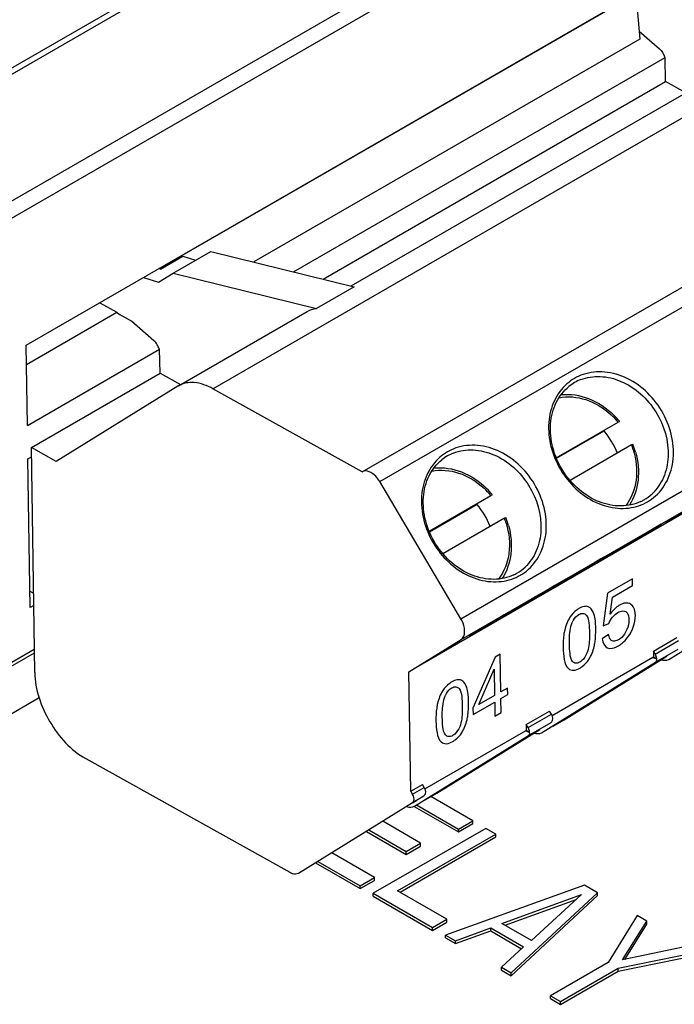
# Model space of a CAD drawing. Header units: inches. Extents: x 0 to 117, y 0 to 83.
# Tile 52 of 77: x 104.58 to 105.308, y 24.516 to 25.611. Entities that reach past the tile are written whole.
import ezdxf

# ---------------------------------------------------------------- set-up
doc = ezdxf.new("R2010")
doc.units = ezdxf.units.IN
doc.header["$LTSCALE"] = 6.431102
doc.header["$MEASUREMENT"] = 0
doc.layers.get('0').update_dxf_attribs({"linetype": 'CONTINUOUS'})
doc.layers.add('02___PRT_ALL_AXES', color=7, linetype='CONTINUOUS')

msp = doc.modelspace()

# ---------------------------------------------------------------- linework, layer by layer
at = {"color": 7, "linetype": 'CONTINUOUS'}
for p, q in [((104.3289, 25.4173), (105.6559, 26.1834)), ((104.3349, 25.4138), (105.6519, 26.1741)), ((104.4403, 25.3336), (105.712, 26.0678)), ((105.7205, 26.0534), (104.4465, 25.3179)), ((104.5874, 25.2488), (105.4437, 25.7432)), ((105.2655, 25.6398), (104.7365, 25.3344)), ((105.2655, 25.6398), (105.2698, 25.5893)), ((104.5888, 25.1595), (104.5874, 25.2488)), ((104.5918, 24.957), (104.5893, 25.1224)), ((104.5915, 24.9753), (104.5955, 24.9731)), ((104.4541, 24.8243), (104.5965, 24.9065)), ((104.4541, 24.7715), (104.6017, 24.8567)), ((105.0841, 24.7198), (105.0375, 24.7466)), ((105.0189, 24.7357), (105.0681, 24.7073)), ((105.0215, 24.7374), (105.0681, 24.7105)), ((105.0261, 24.6947), (104.984, 24.7191)), ((105.0681, 24.7105), (105.0841, 24.7198)), ((105.0681, 24.7073), (105.0841, 24.7165)), ((105.0841, 24.7165), (105.0841, 24.7198)), ((104.9659, 24.7078), (105.0101, 24.6823)), ((104.9685, 24.7095), (105.0101, 24.6855)), ((105.0987, 24.7113), (104.9734, 24.639)), ((105.0004, 24.6419), (105.1097, 24.705)), ((105.0032, 24.6403), (105.1097, 24.7018)), ((105.0681, 24.7073), (105.0681, 24.7105)), ((105.1097, 24.705), (105.0987, 24.7113)), ((105.1097, 24.7018), (105.1097, 24.705)), ((105.0101, 24.6855), (105.0261, 24.6947)), ((105.0101, 24.6823), (105.0261, 24.6915)), ((105.0261, 24.6915), (105.0261, 24.6947)), ((104.9748, 24.6567), (104.9274, 24.684)), ((105.0101, 24.6823), (105.0101, 24.6855)), ((104.9092, 24.6728), (104.9588, 24.6442)), ((104.9119, 24.6745), (104.9588, 24.6474)), ((104.9588, 24.6474), (104.9748, 24.6567)), ((104.9588, 24.6442), (104.9748, 24.6534)), ((104.9588, 24.6442), (104.9588, 24.6474)), ((104.9748, 24.6534), (104.9748, 24.6567)), ((105.2083, 24.648), (105.0538, 24.5926)), ((105.2229, 24.6396), (105.2083, 24.648)), ((104.9734, 24.639), (105.0392, 24.601)), ((104.9734, 24.6358), (104.9734, 24.639)), ((105.0552, 24.6102), (105.0004, 24.6419)), ((105.1165, 24.6056), (105.205, 24.6377)), ((105.1269, 24.5504), (105.2229, 24.6396)), ((105.1269, 24.5472), (105.2229, 24.6364)), ((105.205, 24.6377), (105.1494, 24.5866)), ((105.2229, 24.6364), (105.2229, 24.6396)), ((104.9734, 24.6358), (105.0392, 24.5978)), ((105.12, 24.6036), (105.1992, 24.6323)), ((105.2668, 24.6143), (105.2347, 24.562)), ((105.2777, 24.6079), (105.2668, 24.6143)), ((105.0392, 24.601), (105.0552, 24.6102)), ((105.0392, 24.5978), (105.0552, 24.607)), ((105.0552, 24.607), (105.0552, 24.6102)), ((105.1494, 24.5866), (105.1165, 24.6056)), ((105.2508, 24.565), (105.2777, 24.6079)), ((105.2532, 24.5655), (105.2777, 24.6047)), ((105.2777, 24.6047), (105.2777, 24.6079)), ((105.0392, 24.5978), (105.0392, 24.601)), ((105.0538, 24.5926), (105.0648, 24.5862)), ((105.0538, 24.5894), (105.0538, 24.5926)), ((105.0648, 24.5862), (105.1041, 24.6005)), ((105.0648, 24.583), (105.1041, 24.5973)), ((105.1041, 24.6005), (105.1406, 24.5794)), ((105.1041, 24.5973), (105.1041, 24.6005)), ((105.1041, 24.5973), (105.1384, 24.5774)), ((105.0538, 24.5894), (105.0648, 24.583)), ((105.0648, 24.583), (105.0648, 24.5862)), ((105.1406, 24.5794), (105.1159, 24.5567)), ((105.2457, 24.5557), (105.3362, 24.5742)), ((105.2457, 24.5525), (105.3362, 24.571)), ((105.3252, 24.5805), (105.2508, 24.565)), ((105.2347, 24.562), (105.1707, 24.5251)), ((105.1159, 24.5567), (105.1269, 24.5504)), ((105.1159, 24.5535), (105.1159, 24.5567)), ((105.1159, 24.5535), (105.1269, 24.5472)), ((105.1269, 24.5472), (105.1269, 24.5504)), ((105.1817, 24.5187), (105.2457, 24.5557)), ((105.1817, 24.5155), (105.2457, 24.5525)), ((105.2457, 24.5525), (105.2457, 24.5557)), ((105.1707, 24.5251), (105.1817, 24.5187)), ((105.1707, 24.5219), (105.1707, 24.5251)), ((105.1707, 24.5219), (105.1817, 24.5155)), ((105.1817, 24.5155), (105.1817, 24.5187))]:
    msp.add_line(p, q, dxfattribs=at)
at = {"layer": '02___PRT_ALL_AXES', "color": 7, "linetype": 'CONTINUOUS'}
for p, q in [((104.795, 25.2003), (105.6435, 25.6902)), ((104.9489, 25.3147), (105.462, 25.6109)), ((105.2698, 25.5893), (104.8404, 25.3414)), ((104.9611, 25.108), (105.8097, 25.5979)), ((105.2691, 25.5982), (105.2918, 25.5785)), ((104.9807, 25.097), (105.8292, 25.5869)), ((104.8848, 25.3304), (105.2981, 25.569)), ((105.2975, 25.5695), (105.2981, 25.569)), ((105.2985, 25.5423), (105.2981, 25.569)), ((104.9176, 25.3224), (105.2985, 25.5423)), ((105.3212, 25.5296), (105.2985, 25.5423)), ((105.0708, 24.9445), (105.9193, 25.4343)), ((105.0711, 24.9215), (105.9196, 25.4114)), ((105.8616, 25.3755), (105.018, 24.8885)), ((104.7508, 25.3291), (104.7926, 25.3532)), ((104.7926, 25.3532), (104.9522, 25.3139)), ((104.7366, 25.3333), (104.7617, 25.3477)), ((104.7617, 25.3477), (104.7756, 25.3434)), ((104.7346, 25.319), (104.7508, 25.3291)), ((104.7366, 25.3333), (104.7347, 25.3339)), ((104.7365, 25.3344), (104.7366, 25.3333)), ((104.7508, 25.3291), (104.9104, 25.2897)), ((104.718, 25.3242), (104.7346, 25.319)), ((104.9522, 25.3139), (104.9104, 25.2897)), ((104.6692, 25.2961), (104.6882, 25.2855)), ((104.5877, 25.2275), (104.6882, 25.2855)), ((104.6882, 25.2855), (104.6913, 25.2828)), ((104.7044, 25.2755), (104.6913, 25.2828)), ((104.7566, 25.2037), (104.8997, 25.2863)), ((104.7295, 25.2538), (104.7044, 25.2755)), ((104.5888, 25.1595), (104.7358, 25.2444)), ((104.7352, 25.2449), (104.7358, 25.2444)), ((104.7362, 25.2176), (104.7358, 25.2444)), ((104.5931, 25.135), (104.7362, 25.2176)), ((104.7362, 25.2176), (104.7589, 25.205)), ((104.7559, 25.2033), (104.6207, 25.1196)), ((104.7566, 25.2037), (104.7559, 25.2033)), ((104.9609, 25.1079), (104.795, 25.2003)), ((105.1769, 25.1236), (105.2457, 25.1633)), ((105.2472, 25.1641), (105.2457, 25.1633)), ((105.2466, 25.1637), (105.2472, 25.1641)), ((105.1772, 25.123), (105.2302, 25.1536)), ((104.6207, 25.1196), (104.5931, 25.135)), ((104.5968, 24.8847), (104.5931, 25.135)), ((105.2607, 25.1379), (105.1923, 25.0984)), ((105.2607, 25.1379), (105.2622, 25.1387)), ((104.5893, 25.1224), (104.5932, 25.1246)), ((104.9612, 25.108), (104.9609, 25.1079)), ((105.0708, 24.9445), (104.9807, 25.097)), ((105.0355, 25.0419), (105.1043, 25.0816)), ((105.1058, 25.0825), (105.1043, 25.0816)), ((105.1052, 25.0821), (105.1058, 25.0825)), ((105.0358, 25.0413), (105.0888, 25.0719)), ((105.3065, 25.0555), (105.3229, 25.0657)), ((105.1193, 25.0562), (105.0509, 25.0167)), ((105.1193, 25.0562), (105.1208, 25.0571)), ((105.3155, 25.0614), (105.2991, 25.0513)), ((105.2991, 25.0513), (105.3065, 25.0555)), ((105.2855, 25.045), (105.2255, 25.0087)), ((105.2812, 25.042), (105.2763, 25.0387)), ((105.2776, 25.0388), (105.2935, 25.0496)), ((105.2935, 25.0496), (105.2855, 25.045)), ((105.2511, 25.024), (105.2763, 25.0387)), ((105.2692, 25.034), (105.2776, 25.0388)), ((105.2744, 25.0375), (105.2692, 25.034)), ((105.2333, 25.0133), (105.2511, 25.024)), ((105.188, 24.9871), (105.2333, 25.0133)), ((105.2267, 25.011), (105.188, 24.9871)), ((105.1999, 24.9942), (105.2341, 25.0153)), ((105.2228, 25.0072), (105.2274, 25.01)), ((105.2341, 25.0153), (105.2267, 25.011)), ((105.2155, 25.0046), (105.1753, 24.9813)), ((105.211, 25.0018), (105.2155, 25.0046)), ((105.1617, 24.9726), (105.197, 24.9932)), ((105.1925, 24.9904), (105.197, 24.9932)), ((105.2616, 24.989), (105.2339, 24.973)), ((105.2617, 24.9814), (105.2616, 24.989)), ((105.1366, 24.9574), (105.1827, 24.9842)), ((105.1753, 24.9813), (105.1366, 24.9574)), ((105.1662, 24.9754), (105.1781, 24.9828)), ((105.1781, 24.9814), (105.1827, 24.9842)), ((105.2395, 24.9686), (105.2617, 24.9814)), ((105.302, 24.8993), (105.429, 24.9778)), ((105.1398, 24.9607), (105.147, 24.9648)), ((105.1422, 24.9616), (105.153, 24.9681)), ((105.154, 24.969), (105.1437, 24.9631)), ((105.1485, 24.9645), (105.1617, 24.9726)), ((105.153, 24.9681), (105.1565, 24.9703)), ((105.1565, 24.9703), (105.154, 24.969)), ((105.2339, 24.973), (105.229, 24.9366)), ((105.2368, 24.9494), (105.2395, 24.9686)), ((104.5957, 24.9593), (104.5918, 24.957)), ((105.1437, 24.9631), (105.1191, 24.9489)), ((105.1293, 24.9539), (105.1268, 24.9525)), ((105.1295, 24.9533), (105.1303, 24.9542)), ((105.1454, 24.9637), (105.1405, 24.9607)), ((105.1191, 24.9489), (105.0804, 24.925)), ((105.1049, 24.9398), (105.1252, 24.9517)), ((105.1094, 24.9426), (105.1222, 24.9505)), ((105.1174, 24.947), (105.1197, 24.9483)), ((105.1197, 24.9483), (105.1208, 24.9489)), ((105.1202, 24.948), (105.1295, 24.9533)), ((105.1209, 24.9487), (105.1202, 24.948)), ((105.0878, 24.9292), (105.1049, 24.9398)), ((105.229, 24.9366), (105.2355, 24.9393)), ((105.0131, 24.8856), (105.0711, 24.9215)), ((105.0804, 24.925), (105.0878, 24.9292)), ((105.2352, 24.9271), (105.228, 24.9222)), ((105.285, 24.9085), (105.3109, 24.9235)), ((104.4541, 24.8285), (104.5964, 24.9107)), ((105.287, 24.9051), (105.3129, 24.9201)), ((105.2875, 24.8962), (105.3126, 24.9107)), ((105.1091, 24.9018), (105.0843, 24.8451)), ((105.1146, 24.905), (105.1091, 24.9018)), ((105.1153, 24.863), (105.1146, 24.905)), ((105.1724, 24.8369), (105.2844, 24.9016)), ((105.1857, 24.8321), (105.2999, 24.9028)), ((105.2851, 24.9018), (105.2844, 24.9015)), ((105.2844, 24.9015), (105.2887, 24.8998)), ((105.287, 24.9051), (105.285, 24.9085)), ((105.285, 24.9085), (105.2851, 24.9018)), ((105.2887, 24.8998), (105.2851, 24.9018)), ((105.3018, 24.8992), (105.302, 24.8993)), ((105.091, 24.849), (105.108, 24.8883)), ((105.108, 24.8883), (105.1084, 24.8591)), ((105.1606, 24.8177), (105.2875, 24.8962)), ((105.0151, 24.7527), (105.0131, 24.8856)), ((105.1228, 24.8674), (105.1153, 24.863)), ((105.1229, 24.8601), (105.1228, 24.8674)), ((105.1084, 24.8591), (105.091, 24.849)), ((105.1154, 24.8557), (105.1229, 24.8601)), ((105.1156, 24.8402), (105.1154, 24.8557)), ((105.0843, 24.8451), (105.0844, 24.8378)), ((105.0844, 24.8378), (105.1085, 24.8518)), ((105.1085, 24.8518), (105.1088, 24.8362)), ((105.1088, 24.8362), (105.1156, 24.8402)), ((105.1435, 24.8269), (105.1695, 24.8418)), ((105.1456, 24.8235), (105.1715, 24.8384)), ((105.1715, 24.8384), (105.1695, 24.8418)), ((105.1456, 24.8235), (105.1435, 24.8269)), ((105.1435, 24.8269), (105.1436, 24.8201)), ((105.1461, 24.8145), (105.1712, 24.829)), ((105.1734, 24.8251), (105.1857, 24.8321)), ((105.1855, 24.832), (105.1857, 24.8321)), ((105.0192, 24.736), (105.1461, 24.8145)), ((105.0309, 24.7553), (105.1429, 24.8199)), ((105.0442, 24.7505), (105.1585, 24.8211)), ((105.1436, 24.8201), (105.1429, 24.8198)), ((105.143, 24.8199), (105.1472, 24.8181)), ((105.1472, 24.8181), (105.1436, 24.8201)), ((105.1604, 24.8176), (105.1606, 24.8177)), ((104.6535, 24.7889), (104.8805, 24.6624)), ((105.0151, 24.7527), (105.0281, 24.7602)), ((105.0171, 24.7493), (105.0301, 24.7568)), ((105.0301, 24.7568), (105.0281, 24.7602)), ((105.0171, 24.7493), (105.0151, 24.7527)), ((105.0172, 24.7401), (105.0298, 24.7474)), ((105.032, 24.7434), (105.0442, 24.7505)), ((105.0441, 24.7504), (105.0442, 24.7505)), ((104.8903, 24.6616), (105.0172, 24.7401)), ((105.017, 24.7395), (105.0215, 24.7422)), ((105.019, 24.7359), (105.0192, 24.736)), ((104.8901, 24.6615), (104.8903, 24.6616))]:
    msp.add_line(p, q, dxfattribs=at)
for centre, radius, start, end in [((105.2242, 25.1653), 0.0538, 120.0712, 131.177), ((105.222, 25.1644), 0.0494, 120.0186, 128.8172), ((105.2243, 25.165), 0.0541, 108.8567, 119.9206), ((105.2221, 25.1642), 0.0497, 111.2106, 119.9741), ((105.1766, 25.105), 0.0904, 40.1495, 47.2379), ((105.1763, 25.1054), 0.0921, 39.6141, 45.4366), ((105.1567, 25.093), 0.0952, 22.0572, 39.4965), ((105.0828, 25.0836), 0.0538, 120.0712, 131.177), ((105.0828, 25.0833), 0.0541, 108.8567, 119.9206), ((105.0807, 25.0825), 0.0497, 111.2106, 119.9741), ((105.1759, 25.1054), 0.0908, 17.3998, 20.9438), ((105.1775, 25.1053), 0.091, 15.6487, 21.5162), ((105.0806, 25.0828), 0.0494, 120.0186, 128.8172), ((105.0352, 25.0234), 0.0904, 40.1495, 47.2379), ((105.0348, 25.0238), 0.0921, 39.6141, 45.4366), ((105.2514, 25.1214), 0.0541, 288.8567, 299.9206), ((105.2499, 25.1194), 0.0493, 295.5818, 299.994), ((105.2496, 25.1198), 0.0497, 300.048, 313.1808), ((105.2517, 25.1208), 0.0534, 300.0469, 305.655), ((105.0153, 25.0114), 0.0952, 22.0572, 39.4965), ((105.0345, 25.0238), 0.0908, 17.3998, 20.9438), ((105.0361, 25.0237), 0.091, 15.6487, 21.5162), ((103.5557, 27.8844), 3.325, 301.1337, 301.3431), ((105.4492, 24.7912), 0.3019, 122.8915, 123.8163), ((105.1082, 25.0381), 0.0497, 300.048, 313.1808), ((105.11, 25.0398), 0.0541, 288.8567, 299.9206), ((105.1084, 25.0378), 0.0493, 295.5818, 299.994), ((105.1102, 25.0391), 0.0534, 300.0469, 305.655), ((104.3422, 26.3099), 1.5678, 299.9636, 300.3275), ((104.1799, 26.5837), 1.8861, 300.1363, 300.68), ((104.7232, 25.6584), 0.813, 300.3394, 300.8841), ((105.5633, 24.1671), 0.8984, 119.7608, 120.0464), ((105.2753, 24.8982), 0.0136, 27.7278, 30.5742), ((105.1599, 24.8316), 0.0134, 23.1559, 30.5742), ((105.2442, 24.9209), 0.1129, 230.8207, 231.0431), ((105.1648, 24.8328), 0.00834, 1.9952, 5.9367), ((105.1339, 24.8165), 0.0136, 27.7278, 30.5742), ((105.0185, 24.7499), 0.0134, 23.1559, 30.5742), ((105.1027, 24.8392), 0.1129, 230.8207, 231.0431), ((105.0234, 24.7511), 0.00834, 1.9952, 5.9367)]:
    msp.add_arc(centre, radius, start, end, dxfattribs=at)
for centre, major_axis, ratio, start_param, end_param in [((105.2821, 24.9021), (0.00594, -0.00554), 0.546177, -0.147928, 0.660099), ((105.2884, 24.9142), (0.0148, -0.0138), 0.546177, -0.798462, -0.165706), ((105.1686, 24.8366), (-0.00185, 0.0079), 0.539688, -2.962463, -2.154437), ((105.1407, 24.8205), (0.00594, -0.00554), 0.546177, -0.147928, 0.660099), ((105.147, 24.8326), (0.0148, -0.0138), 0.546177, -0.798462, -0.165706), ((105.0272, 24.755), (-0.00185, 0.0079), 0.539688, -2.962463, -2.154437), ((105.0056, 24.7509), (0.0148, -0.0138), 0.546177, -0.798462, -0.165706)]:
    msp.add_ellipse(centre, major_axis=major_axis, ratio=ratio, start_param=start_param, end_param=end_param, dxfattribs=at)
for points in [[(105.2918, 25.5785), (105.2945, 25.5762), (105.2965, 25.5729), (105.2975, 25.5695)], [(104.8997, 25.2863), (104.9029, 25.2881), (104.9067, 25.2893), (104.9104, 25.2897)], [(104.7332, 25.2493), (104.7322, 25.251), (104.731, 25.2525), (104.7295, 25.2538)], [(104.7352, 25.2449), (104.7347, 25.2464), (104.734, 25.2479), (104.7332, 25.2493)], [(105.2158, 24.9554), (105.2144, 24.957), (105.2122, 24.9582), (105.2101, 24.9583)], [(105.2194, 24.9478), (105.2186, 24.9505), (105.2176, 24.9533), (105.2158, 24.9554)], [(105.1922, 24.9462), (105.1894, 24.9419), (105.1875, 24.9369), (105.1863, 24.9319)], [(105.2355, 24.9393), (105.2365, 24.9418), (105.2379, 24.9442), (105.2396, 24.9463)], [(105.2396, 24.9463), (105.2412, 24.9483), (105.2432, 24.9501), (105.2455, 24.9515)], [(105.2132, 24.8993), (105.216, 24.9036), (105.2179, 24.9086), (105.2191, 24.9136)], [(105.2887, 24.8998), (105.2886, 24.9014), (105.2881, 24.9031), (105.2873, 24.9045)], [(105.0743, 24.8738), (105.073, 24.8754), (105.0708, 24.8765), (105.0687, 24.8766)], [(105.078, 24.8661), (105.0772, 24.8689), (105.0761, 24.8716), (105.0743, 24.8738)], [(105.0507, 24.8646), (105.0479, 24.8602), (105.0461, 24.8553), (105.0449, 24.8502)], [(105.1731, 24.8337), (105.173, 24.8348), (105.1727, 24.8358), (105.1723, 24.8369)], [(105.0718, 24.8176), (105.0746, 24.822), (105.0765, 24.8269), (105.0777, 24.8319)], [(105.1472, 24.8181), (105.1472, 24.8198), (105.1466, 24.8214), (105.1459, 24.8229)], [(105.0317, 24.752), (105.0316, 24.7531), (105.0313, 24.7542), (105.0309, 24.7552)]]:
    msp.add_open_spline(points, degree=3, dxfattribs=at)
for points, knots in [([(105.2828, 25.0774), (105.2892, 25.082), (105.3004, 25.0948), (105.3082, 25.1196), (105.3069, 25.147), (105.2939, 25.1822), (105.2661, 25.2102), (105.2317, 25.2205), (105.2144, 25.2187), (105.2068, 25.2161)], [0, 0, 0, 0, 0.113016, 0.233035, 0.361916, 0.497097, 0.761795, 0.885007, 1, 1, 1, 1]), ([(104.795, 25.2003), (104.7886, 25.2039), (104.7759, 25.2089), (104.7618, 25.2067), (104.7566, 25.2037)], [0, 0, 0, 0, 0.549257, 1, 1, 1, 1]), ([(105.1888, 25.2058), (105.183, 25.2006), (105.1731, 25.1872), (105.165, 25.1534), (105.1771, 25.1079), (105.2112, 25.0754), (105.2448, 25.0659), (105.2615, 25.0677), (105.2689, 25.0702)], [0, 0, 0, 0, 0.114043, 0.235621, 0.498236, 0.762314, 0.885122, 1, 1, 1, 1]), ([(105.2042, 25.2105), (105.211, 25.2131), (105.2266, 25.2155), (105.2586, 25.2074), (105.2919, 25.1772), (105.3045, 25.134), (105.2978, 25.1016), (105.289, 25.0886), (105.2836, 25.0835)], [0, 0, 0, 0, 0.112839, 0.234489, 0.499466, 0.764882, 0.88691, 1, 1, 1, 1]), ([(105.2711, 25.075), (105.2643, 25.0717), (105.2483, 25.0683), (105.2237, 25.0734), (105.201, 25.0875), (105.183, 25.1087), (105.1719, 25.1341), (105.1691, 25.1608), (105.1751, 25.1852), (105.1852, 25.1982), (105.1911, 25.2029)], [0, 0, 0, 0, 0.111798, 0.232273, 0.362714, 0.499481, 0.63637, 0.767129, 0.887981, 1, 1, 1, 1]), ([(105.1823, 25.1938), (105.1926, 25.1949), (105.2147, 25.1913), (105.2329, 25.1788), (105.2409, 25.171)], [0, 0, 0, 0, 0.480795, 1, 1, 1, 1]), ([(105.1799, 25.1904), (105.1897, 25.1923), (105.2116, 25.1903), (105.2299, 25.1788), (105.238, 25.1714)], [0, 0, 0, 0, 0.477039, 1, 1, 1, 1]), ([(105.0628, 25.1288), (105.0696, 25.1315), (105.0851, 25.1338), (105.1172, 25.1258), (105.1504, 25.0955), (105.1631, 25.0524), (105.1564, 25.02), (105.1475, 25.0069), (105.1422, 25.0019)], [0, 0, 0, 0, 0.112839, 0.234489, 0.499466, 0.764882, 0.88691, 1, 1, 1, 1]), ([(105.1414, 24.9957), (105.1478, 25.0004), (105.159, 25.0131), (105.1668, 25.0379), (105.1655, 25.0654), (105.1525, 25.1005), (105.1247, 25.1286), (105.0902, 25.1389), (105.073, 25.1371), (105.0654, 25.1345)], [0, 0, 0, 0, 0.113016, 0.233035, 0.361916, 0.497097, 0.761795, 0.885007, 1, 1, 1, 1]), ([(105.2626, 25.1326), (105.2659, 25.1218), (105.2685, 25.0996), (105.2605, 25.0784), (105.2542, 25.0703)], [0, 0, 0, 0, 0.523466, 1, 1, 1, 1]), ([(105.2652, 25.1299), (105.268, 25.1198), (105.2701, 25.0991), (105.2636, 25.0791), (105.2583, 25.0709)], [0, 0, 0, 0, 0.518392, 1, 1, 1, 1]), ([(105.0474, 25.1241), (105.0416, 25.119), (105.0317, 25.1055), (105.0236, 25.0718), (105.0356, 25.0262), (105.0698, 24.9937), (105.1034, 24.9842), (105.1201, 24.9861), (105.1275, 24.9886)], [0, 0, 0, 0, 0.114043, 0.235621, 0.498236, 0.762314, 0.885122, 1, 1, 1, 1]), ([(105.1297, 24.9933), (105.1229, 24.9901), (105.1069, 24.9866), (105.0823, 24.9918), (105.0596, 25.0059), (105.0416, 25.027), (105.0304, 25.0525), (105.0277, 25.0791), (105.0337, 25.1036), (105.0437, 25.1165), (105.0497, 25.1213)], [0, 0, 0, 0, 0.111798, 0.232273, 0.362714, 0.499481, 0.63637, 0.767129, 0.887981, 1, 1, 1, 1]), ([(104.9807, 25.097), (104.9794, 25.0991), (104.9752, 25.1052), (104.9657, 25.1107), (104.9612, 25.108)], [0, 0, 0, 0, 0.320795, 1, 1, 1, 1]), ([(105.0385, 25.1087), (105.0483, 25.1107), (105.0702, 25.1086), (105.0885, 25.0972), (105.0966, 25.0897)], [0, 0, 0, 0, 0.477039, 1, 1, 1, 1]), ([(105.0409, 25.1122), (105.0511, 25.1132), (105.0733, 25.1097), (105.0915, 25.0972), (105.0995, 25.0894)], [0, 0, 0, 0, 0.480795, 1, 1, 1, 1]), ([(105.1211, 25.0509), (105.1245, 25.0401), (105.1271, 25.018), (105.119, 24.9967), (105.1128, 24.9886)], [0, 0, 0, 0, 0.523466, 1, 1, 1, 1]), ([(105.1238, 25.0482), (105.1266, 25.0381), (105.1287, 25.0175), (105.1222, 24.9974), (105.1169, 24.9892)], [0, 0, 0, 0, 0.518392, 1, 1, 1, 1]), ([(105.147, 24.9648), (105.1471, 24.9648), (105.1481, 24.9653), (105.1461, 24.9641), (105.1454, 24.9637)], [0, 0, 0, 0, 0.128422, 1, 1, 1, 1]), ([(105.1303, 24.9542), (105.1303, 24.9543), (105.1296, 24.9543), (105.1296, 24.954), (105.1293, 24.9539)], [0, 0, 0, 0, 0.128433, 1, 1, 1, 1]), ([(105.2022, 24.9559), (105.2013, 24.9553), (105.1974, 24.9528), (105.1941, 24.9492), (105.1922, 24.9462)], [0, 0, 0, 0, 0.230284, 1, 1, 1, 1]), ([(105.2101, 24.9583), (105.2095, 24.9583), (105.2067, 24.9581), (105.2041, 24.9569), (105.2022, 24.9559)], [0, 0, 0, 0, 0.22535, 1, 1, 1, 1]), ([(105.2472, 24.9595), (105.2463, 24.959), (105.2422, 24.9562), (105.239, 24.9525), (105.2368, 24.9494)], [0, 0, 0, 0, 0.230672, 1, 1, 1, 1]), ([(105.2455, 24.9515), (105.2463, 24.9519), (105.2489, 24.9533), (105.2524, 24.9536), (105.2542, 24.9525)], [0, 0, 0, 0, 0.295093, 1, 1, 1, 1]), ([(105.2596, 24.9608), (105.2579, 24.9617), (105.2534, 24.9626), (105.2493, 24.9607), (105.2472, 24.9595)], [0, 0, 0, 0, 0.449637, 1, 1, 1, 1]), ([(105.2649, 24.9485), (105.2648, 24.9499), (105.2646, 24.9543), (105.2624, 24.9592), (105.2596, 24.9608)], [0, 0, 0, 0, 0.294306, 1, 1, 1, 1]), ([(105.0711, 24.9215), (105.0724, 24.9223), (105.0753, 24.9262), (105.0752, 24.935), (105.0727, 24.9413), (105.0708, 24.9445)], [0, 0, 0, 0, 0.187326, 0.54932, 1, 1, 1, 1]), ([(105.1208, 24.9489), (105.1209, 24.9489), (105.1211, 24.9489), (105.1209, 24.9487), (105.1209, 24.9487)], [0, 0, 0, 0, 0.398983, 1, 1, 1, 1]), ([(105.1948, 24.9402), (105.1952, 24.9412), (105.1969, 24.9447), (105.1997, 24.9478), (105.2022, 24.9492)], [0, 0, 0, 0, 0.265706, 1, 1, 1, 1]), ([(105.2022, 24.9492), (105.2036, 24.95), (105.2066, 24.9511), (105.2094, 24.9495), (105.2103, 24.9485)], [0, 0, 0, 0, 0.545721, 1, 1, 1, 1]), ([(105.2103, 24.9485), (105.2123, 24.9462), (105.2134, 24.9391), (105.2138, 24.9327), (105.2138, 24.9292)], [0, 0, 0, 0, 0.465246, 1, 1, 1, 1]), ([(105.2209, 24.9332), (105.2208, 24.9369), (105.2206, 24.9419), (105.2197, 24.9467), (105.2194, 24.9478)], [0, 0, 0, 0, 0.762783, 1, 1, 1, 1]), ([(105.2542, 24.9525), (105.2548, 24.9521), (105.2572, 24.9498), (105.2576, 24.9462), (105.2576, 24.9436)], [0, 0, 0, 0, 0.217358, 1, 1, 1, 1]), ([(105.2576, 24.9436), (105.2576, 24.9426), (105.2575, 24.9379), (105.2561, 24.9333), (105.2544, 24.9302)], [0, 0, 0, 0, 0.230349, 1, 1, 1, 1]), ([(105.2607, 24.9308), (105.2614, 24.9322), (105.2638, 24.9379), (105.2649, 24.9441), (105.2649, 24.9485)], [0, 0, 0, 0, 0.267671, 1, 1, 1, 1]), ([(105.1863, 24.9319), (105.1859, 24.9302), (105.1847, 24.9237), (105.1845, 24.9171), (105.1845, 24.9122)], [0, 0, 0, 0, 0.263193, 1, 1, 1, 1]), ([(105.1916, 24.9163), (105.1915, 24.9182), (105.1916, 24.9262), (105.1924, 24.9345), (105.1948, 24.9402)], [0, 0, 0, 0, 0.235708, 1, 1, 1, 1]), ([(105.2191, 24.9136), (105.2195, 24.9153), (105.2207, 24.9218), (105.2209, 24.9284), (105.2209, 24.9332)], [0, 0, 0, 0, 0.262951, 1, 1, 1, 1]), ([(105.2138, 24.9292), (105.2139, 24.9273), (105.2138, 24.9196), (105.2132, 24.9115), (105.2109, 24.9061)], [0, 0, 0, 0, 0.23634, 1, 1, 1, 1]), ([(105.228, 24.9222), (105.2282, 24.9211), (105.2287, 24.9173), (105.2311, 24.9133), (105.2337, 24.9122)], [0, 0, 0, 0, 0.29078, 1, 1, 1, 1]), ([(105.239, 24.92), (105.2372, 24.9208), (105.2358, 24.9237), (105.2353, 24.9263), (105.2352, 24.9271)], [0, 0, 0, 0, 0.715458, 1, 1, 1, 1]), ([(105.2461, 24.921), (105.2455, 24.9207), (105.2433, 24.9196), (105.2406, 24.9193), (105.239, 24.92)], [0, 0, 0, 0, 0.291687, 1, 1, 1, 1]), ([(105.2544, 24.9302), (105.2539, 24.9292), (105.2518, 24.9256), (105.2487, 24.9225), (105.2461, 24.921)], [0, 0, 0, 0, 0.267489, 1, 1, 1, 1]), ([(105.2462, 24.9145), (105.2476, 24.9153), (105.2537, 24.9194), (105.2582, 24.9257), (105.2607, 24.9308)], [0, 0, 0, 0, 0.228226, 1, 1, 1, 1]), ([(105.1845, 24.9122), (105.1846, 24.9078), (105.1851, 24.8999), (105.1877, 24.8915), (105.1904, 24.889)], [0, 0, 0, 0, 0.543621, 1, 1, 1, 1]), ([(105.1951, 24.8969), (105.1931, 24.8992), (105.192, 24.9063), (105.1916, 24.9128), (105.1916, 24.9163)], [0, 0, 0, 0, 0.465565, 1, 1, 1, 1]), ([(105.2337, 24.9122), (105.2346, 24.9118), (105.2389, 24.9108), (105.2432, 24.9128), (105.2462, 24.9145)], [0, 0, 0, 0, 0.218869, 1, 1, 1, 1]), ([(105.2109, 24.9061), (105.2096, 24.9031), (105.2074, 24.8992), (105.2039, 24.8967), (105.2031, 24.8962)], [0, 0, 0, 0, 0.771479, 1, 1, 1, 1]), ([(105.2032, 24.8896), (105.2041, 24.8902), (105.208, 24.8927), (105.2113, 24.8962), (105.2132, 24.8993)], [0, 0, 0, 0, 0.230213, 1, 1, 1, 1]), ([(105.1904, 24.889), (105.192, 24.8877), (105.1968, 24.8863), (105.201, 24.8884), (105.2032, 24.8896)], [0, 0, 0, 0, 0.445237, 1, 1, 1, 1]), ([(105.2031, 24.8962), (105.2017, 24.8954), (105.1987, 24.8943), (105.196, 24.8959), (105.1951, 24.8969)], [0, 0, 0, 0, 0.545748, 1, 1, 1, 1]), ([(104.5968, 24.8847), (104.5971, 24.8656), (104.6104, 24.8281), (104.6369, 24.7981), (104.6535, 24.7889)], [0, 0, 0, 0, 0.50228, 1, 1, 1, 1]), ([(105.0608, 24.8742), (105.0599, 24.8737), (105.0559, 24.8711), (105.0527, 24.8676), (105.0507, 24.8646)], [0, 0, 0, 0, 0.230284, 1, 1, 1, 1]), ([(105.0534, 24.8586), (105.0538, 24.8595), (105.0555, 24.8631), (105.0583, 24.8661), (105.0608, 24.8676)], [0, 0, 0, 0, 0.265706, 1, 1, 1, 1]), ([(105.0687, 24.8766), (105.0681, 24.8766), (105.0653, 24.8765), (105.0626, 24.8753), (105.0608, 24.8742)], [0, 0, 0, 0, 0.22535, 1, 1, 1, 1]), ([(105.0608, 24.8676), (105.0622, 24.8684), (105.0652, 24.8695), (105.0679, 24.8678), (105.0689, 24.8669)], [0, 0, 0, 0, 0.545721, 1, 1, 1, 1]), ([(105.0689, 24.8669), (105.0709, 24.8646), (105.072, 24.8575), (105.0724, 24.851), (105.0724, 24.8475)], [0, 0, 0, 0, 0.465246, 1, 1, 1, 1]), ([(105.0794, 24.8516), (105.0794, 24.8553), (105.0792, 24.8602), (105.0782, 24.865), (105.078, 24.8661)], [0, 0, 0, 0, 0.762783, 1, 1, 1, 1]), ([(105.0502, 24.8347), (105.0501, 24.8366), (105.0502, 24.8446), (105.051, 24.8529), (105.0534, 24.8586)], [0, 0, 0, 0, 0.235708, 1, 1, 1, 1]), ([(105.0449, 24.8502), (105.0445, 24.8486), (105.0433, 24.8421), (105.043, 24.8354), (105.0431, 24.8306)], [0, 0, 0, 0, 0.263193, 1, 1, 1, 1]), ([(105.0724, 24.8475), (105.0724, 24.8457), (105.0724, 24.8379), (105.0718, 24.8299), (105.0695, 24.8244)], [0, 0, 0, 0, 0.23634, 1, 1, 1, 1]), ([(105.0777, 24.8319), (105.0781, 24.8336), (105.0793, 24.8401), (105.0795, 24.8467), (105.0794, 24.8516)], [0, 0, 0, 0, 0.262951, 1, 1, 1, 1]), ([(105.0537, 24.8152), (105.0517, 24.8176), (105.0506, 24.8247), (105.0502, 24.8311), (105.0502, 24.8347)], [0, 0, 0, 0, 0.465565, 1, 1, 1, 1]), ([(105.0431, 24.8306), (105.0432, 24.8262), (105.0437, 24.8183), (105.0463, 24.8099), (105.049, 24.8074)], [0, 0, 0, 0, 0.543621, 1, 1, 1, 1]), ([(105.0695, 24.8244), (105.0682, 24.8214), (105.0659, 24.8176), (105.0625, 24.815), (105.0617, 24.8145)], [0, 0, 0, 0, 0.771479, 1, 1, 1, 1]), ([(105.0617, 24.8145), (105.0603, 24.8138), (105.0573, 24.8126), (105.0546, 24.8143), (105.0537, 24.8152)], [0, 0, 0, 0, 0.545748, 1, 1, 1, 1]), ([(105.0618, 24.808), (105.0627, 24.8085), (105.0666, 24.8111), (105.0699, 24.8146), (105.0718, 24.8176)], [0, 0, 0, 0, 0.230213, 1, 1, 1, 1]), ([(105.049, 24.8074), (105.0505, 24.8061), (105.0554, 24.8046), (105.0596, 24.8068), (105.0618, 24.808)], [0, 0, 0, 0, 0.445237, 1, 1, 1, 1]), ([(105.0172, 24.7401), (105.0178, 24.7404), (105.0198, 24.7433), (105.0184, 24.747), (105.0171, 24.7493)], [0, 0, 0, 0, 0.190895, 1, 1, 1, 1]), ([(104.8805, 24.6624), (104.8814, 24.6619), (104.8843, 24.6605), (104.8881, 24.6604), (104.8901, 24.6615)], [0, 0, 0, 0, 0.294252, 1, 1, 1, 1])]:
    msp.add_open_spline(points, degree=3, knots=knots, dxfattribs=at)

doc.saveas('drawing.dxf')
